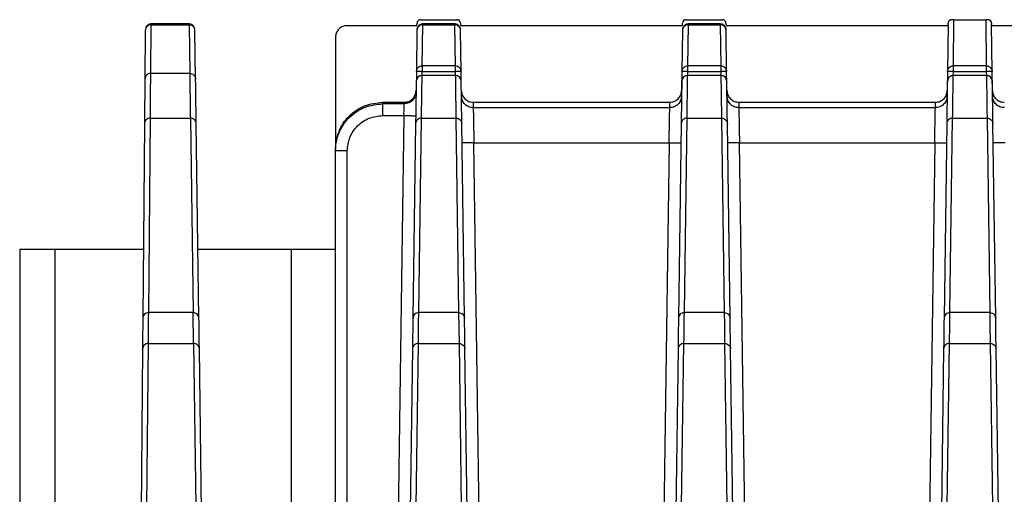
# Model space of a CAD drawing. Header units: millimetres. Extents: x -400 to 1650, y 544 to 1669.
# Tile 10 of 33: x 54 to 138, y 1629 to 1669. Entities that reach past the tile are written whole.
import ezdxf

# ---------------------------------------------------------------- set-up
doc = ezdxf.new("R2010")
doc.units = ezdxf.units.MM

# ---------------------------------------------------------------- blocks, each defined once
blk = doc.blocks.new('Drawing View10')
at = {"color": 7, "linetype": 'Continuous', "lineweight": 25}
for p, q in [((-362.859, 42.588), (-366.121, 42.588)), ((-366.064, 42.588), (-366.064, 42.519)), ((-362.859, 42.519), (-362.859, 42.588)), ((-343.546, 42.447), (-343.544, 42.65)), ((-343.244, 42.947), (-340.167, 42.947)), ((-340.339, 42.588), (-343.072, 42.588)), ((-343.052, 42.588), (-343.052, 42.519)), ((-340.359, 42.519), (-340.359, 42.588)), ((-339.867, 42.65), (-339.864, 42.447)), ((-321.046, 42.447), (-321.044, 42.65)), ((-320.744, 42.947), (-317.667, 42.947)), ((-317.859, 42.588), (-320.571, 42.588)), ((-320.552, 42.588), (-320.552, 42.519)), ((-317.859, 42.519), (-317.859, 42.588)), ((-317.367, 42.65), (-317.364, 42.447)), ((-298.545, 42.549), (-298.601, 38.545)), ((-298.545, 42.557), (-298.544, 42.65)), ((-298.545, 42.548), (-298.545, 42.557)), ((-298.381, 42.915), (-298.34, 42.947)), ((-298.101, 39.036), (-298.05, 42.947)), ((-298.05, 42.947), (-295.361, 42.947)), ((-295.361, 42.947), (-295.31, 39.036)), ((-295.071, 42.947), (-295.03, 42.915)), ((-294.867, 42.65), (-294.866, 42.557)), ((-294.866, 42.557), (-294.866, 42.548)), ((-294.81, 38.545), (-294.866, 42.549)), ((-366.564, 42.026), (-366.6, 37.901)), ((-366.1, 38.395), (-366.064, 42.519)), ((-366.064, 42.519), (-362.859, 42.519)), ((-362.859, 42.519), (-362.801, 38.395)), ((-362.359, 42.027), (-362.359, 42.063)), ((-362.301, 37.904), (-362.359, 42.028)), ((-349.455, 42.447), (-343.546, 42.447)), ((-343.552, 42.028), (-343.601, 38.545)), ((-343.552, 42.031), (-343.552, 42.028)), ((-343.101, 39.036), (-343.052, 42.519)), ((-343.052, 42.519), (-340.359, 42.519)), ((-340.359, 42.519), (-340.31, 39.036)), ((-339.865, 42.447), (-321.046, 42.447)), ((-339.859, 42.028), (-339.859, 42.031)), ((-339.81, 38.545), (-339.859, 42.028)), ((-321.052, 42.028), (-321.101, 38.545)), ((-321.052, 42.031), (-321.052, 42.028)), ((-320.601, 39.036), (-320.552, 42.519)), ((-320.552, 42.519), (-317.859, 42.519)), ((-317.859, 42.519), (-317.81, 39.036)), ((-317.365, 42.447), (-298.546, 42.447)), ((-317.359, 42.028), (-317.359, 42.031)), ((-317.31, 38.545), (-317.359, 42.028)), ((-294.865, 42.447), (-276.046, 42.447)), ((-350.455, 41.447), (-350.455, 31.956)), ((-362.801, 38.395), (-366.1, 38.395)), ((-343.601, 38.545), (-343.622, 37.026)), ((-343.601, 38.545), (-343.569, 38.695)), ((-343.106, 38.213), (-343.101, 38.541)), ((-340.31, 39.036), (-343.101, 39.036)), ((-343.101, 38.541), (-340.31, 38.541)), ((-340.31, 38.541), (-340.305, 38.213)), ((-339.8, 37.857), (-339.81, 38.545)), ((-321.101, 38.545), (-321.123, 36.995)), ((-321.101, 38.545), (-321.069, 38.695)), ((-320.606, 38.213), (-320.601, 38.541)), ((-317.81, 39.036), (-320.601, 39.036)), ((-320.601, 38.541), (-317.81, 38.541)), ((-317.81, 38.541), (-317.805, 38.213)), ((-317.281, 36.451), (-317.31, 38.545)), ((-298.601, 38.545), (-298.622, 37.026)), ((-298.601, 38.545), (-298.569, 38.695)), ((-298.106, 38.213), (-298.101, 38.541)), ((-295.31, 39.036), (-298.101, 39.036)), ((-298.101, 38.541), (-295.31, 38.541)), ((-295.31, 38.541), (-295.305, 38.213)), ((-294.781, 36.451), (-294.81, 38.545)), ((-343.582, 37.864), (-343.612, 37.72)), ((-340.298, 38.213), (-343.112, 38.213)), ((-343.112, 38.21), (-343.112, 38.211)), ((-340.298, 38.21), (-343.112, 38.21)), ((-340.298, 38.211), (-340.298, 38.21)), ((-321.082, 37.864), (-321.112, 37.72)), ((-317.798, 38.213), (-320.612, 38.213)), ((-320.612, 38.21), (-320.612, 38.211)), ((-317.798, 38.21), (-320.612, 38.21)), ((-317.798, 38.211), (-317.798, 38.21)), ((-298.582, 37.864), (-298.612, 37.72)), ((-295.298, 38.213), (-298.112, 38.213)), ((-298.112, 38.21), (-298.112, 38.211)), ((-295.298, 38.21), (-298.112, 38.21)), ((-295.298, 38.211), (-295.298, 38.21)), ((-346.455, 35.816), (-346.455, 35.947)), ((-346.455, 35.947), (-344.624, 35.947)), ((-344.625, 35.816), (-344.624, 35.947)), ((-338.787, 35.947), (-338.782, 35.486)), ((-338.787, 35.947), (-322.124, 35.947)), ((-322.129, 35.486), (-322.124, 35.947)), ((-316.287, 35.947), (-316.282, 35.486)), ((-316.287, 35.947), (-299.623, 35.947)), ((-299.629, 35.486), (-299.624, 35.947)), ((-344.625, 35.816), (-346.455, 35.816)), ((-338.782, 35.486), (-322.129, 35.486)), ((-316.282, 35.486), (-299.629, 35.486)), ((-366.277, 18.105), (-366.133, 34.601)), ((-366.133, 34.601), (-362.748, 34.601)), ((-362.748, 34.601), (-362.516, 18.105)), ((-346.455, 34.816), (-344.653, 34.816)), ((-344.653, 34.816), (-345.692, -39.553)), ((-343.393, 18.105), (-343.163, 34.601)), ((-343.163, 34.601), (-340.248, 34.601)), ((-340.248, 34.601), (-340.016, 18.105)), ((-320.893, 18.105), (-320.663, 34.601)), ((-320.663, 34.601), (-317.748, 34.601)), ((-317.748, 34.601), (-317.518, 18.105)), ((-298.393, 18.105), (-298.163, 34.601)), ((-298.163, 34.601), (-295.248, 34.601)), ((-295.248, 34.601), (-295.018, 18.105)), ((-366.633, 34.126), (-366.777, 17.63)), ((-362.018, 17.633), (-362.248, 34.129)), ((-343.663, 34.129), (-343.893, 17.633)), ((-339.518, 17.633), (-339.748, 34.129)), ((-321.163, 34.129), (-321.393, 17.633)), ((-317.018, 17.633), (-317.248, 34.129)), ((-298.663, 34.129), (-298.893, 17.633)), ((-294.518, 17.633), (-294.748, 34.129)), ((-350.455, 31.815), (-350.455, 31.947)), ((-350.455, -39.553), (-350.455, 31.815)), ((-349.455, -39.553), (-349.455, 31.815)), ((-337.719, -39.557), (-338.725, 32.499)), ((-338.725, 32.499), (-322.185, 32.499)), ((-322.185, 32.499), (-323.192, -39.557)), ((-315.219, -39.557), (-316.225, 32.499)), ((-316.225, 32.499), (-299.685, 32.499)), ((-299.685, 32.499), (-300.692, -39.557)), ((-374.205, 23.447), (-377.205, 23.447)), ((-377.205, 23.447), (-377.205, -1.553)), ((-374.205, -1.417), (-374.205, 23.447)), ((-366.753, 23.447), (-374.205, 23.447)), ((-354.205, 23.447), (-362.136, 23.447)), ((-354.205, 23.447), (-354.205, -34.553)), ((-350.455, 23.447), (-354.205, 23.447)), ((-362.516, 18.105), (-366.277, 18.105)), ((-362.481, 15.487), (-362.516, 18.105)), ((-340.018, 18.105), (-343.393, 18.105)), ((-340.016, 18.105), (-339.981, 15.487)), ((-317.518, 18.105), (-320.893, 18.105)), ((-295.018, 18.105), (-298.393, 18.105)), ((-366.8, 15.025), (-366.92, 1.24)), ((-366.42, 1.7), (-366.299, 15.487)), ((-366.299, 15.487), (-362.482, 15.487)), ((-362.481, 15.487), (-362.289, 1.7)), ((-361.789, 1.243), (-361.982, 15.028)), ((-343.929, 15.028), (-344.122, 1.242)), ((-343.622, 1.7), (-343.429, 15.487)), ((-343.429, 15.487), (-339.982, 15.487)), ((-339.981, 15.487), (-339.789, 1.7)), ((-339.289, 1.242), (-339.482, 15.028)), ((-321.429, 15.028), (-321.622, 1.242)), ((-321.122, 1.7), (-320.928, 15.487)), ((-320.928, 15.487), (-317.481, 15.487)), ((-317.481, 15.487), (-317.289, 1.7)), ((-316.789, 1.242), (-316.982, 15.028)), ((-298.929, 15.028), (-299.122, 1.242)), ((-298.622, 1.7), (-298.429, 15.487)), ((-298.429, 15.487), (-294.981, 15.487)), ((-294.981, 15.487), (-294.789, 1.7)), ((-294.289, 1.242), (-294.482, 15.028))]:
    blk.add_line(p, q, dxfattribs=at)
for centre, radius, start, end in [((-343.244, 42.647), 0.3, 89.9913, 179.52327), ((-340.167, 42.647), 0.3, 0.47702, 90.0058), ((-320.744, 42.647), 0.3, 89.9913, 179.52327), ((-317.667, 42.647), 0.3, 0.47702, 90.0058), ((-298.244, 42.647), 0.3, 117.15391, 179.52327), ((-295.167, 42.647), 0.3, 0.47702, 62.84609), ((-343.112, 37.713), 0.5, 89.98637, 162.0377), ((-340.298, 37.713), 0.5, 1.25391, 89.98638), ((-320.612, 37.713), 0.5, 89.9873, 162.03783), ((-317.798, 37.713), 0.5, 1.25507, 89.98759), ((-298.112, 37.713), 0.5, 89.98637, 162.0377), ((-295.298, 37.713), 0.5, 1.26494, 89.98759)]:
    blk.add_arc(centre, radius, start, end, dxfattribs=at)
for points, knots in [([(-366.066, 42.58), (-366.088, 42.582), (-366.167, 42.589), (-366.288, 42.542), (-366.404, 42.462), (-366.479, 42.372), (-366.517, 42.307), (-366.528, 42.272), (-366.53, 42.268)], [0, 0, 0, 0, 0.110728, 0.3951216, 0.6238579, 0.8167697, 0.9782846, 1, 1, 1, 1]), ([(-362.425, 42.326), (-362.434, 42.346), (-362.468, 42.413), (-362.569, 42.503), (-362.71, 42.578), (-362.814, 42.581), (-362.86, 42.582)], [0, 0, 0, 0, 0.122274, 0.422374, 0.743081, 1, 1, 1, 1]), ([(-343.053, 42.582), (-343.069, 42.584), (-343.142, 42.592), (-343.261, 42.549), (-343.381, 42.472), (-343.461, 42.382), (-343.509, 42.296), (-343.535, 42.222), (-343.546, 42.164), (-343.55, 42.128), (-343.551, 42.11), (-343.551, 42.105), (-343.551, 42.102), (-343.551, 42.1), (-343.551, 42.097), (-343.551, 42.095), (-343.551, 42.093), (-343.552, 42.06), (-343.552, 42.034)], [0, 0, 0, 0, 0.025978, 0.122094, 0.198924, 0.2636, 0.317868, 0.361648, 0.39423, 0.414992, 0.421378, 0.424621, 0.427234, 0.430945, 0.438189, 0.458997, 0.573273, 1, 1, 1, 1]), ([(-339.859, 42.034), (-339.859, 42.038), (-339.859, 42.089), (-339.86, 42.096), (-339.859, 42.093), (-339.86, 42.102), (-339.86, 42.106), (-339.86, 42.115), (-339.862, 42.139), (-339.87, 42.207), (-339.907, 42.318), (-339.999, 42.449), (-340.141, 42.547), (-340.272, 42.593), (-340.346, 42.584), (-340.361, 42.582)], [0, 0, 0, 0, 0.035021, 0.499836, 0.604254, 0.614063, 0.621537, 0.62567, 0.632142, 0.659401, 0.724844, 0.805168, 0.890171, 0.977939, 1, 1, 1, 1]), ([(-320.555, 42.58), (-320.585, 42.581), (-320.67, 42.585), (-320.793, 42.533), (-320.903, 42.451), (-320.974, 42.362), (-321.017, 42.278), (-321.039, 42.206), (-321.048, 42.154), (-321.05, 42.122), (-321.051, 42.109), (-321.051, 42.105), (-321.051, 42.102), (-321.051, 42.099), (-321.051, 42.096), (-321.051, 42.091), (-321.051, 42.092), (-321.052, 42.042), (-321.052, 42.034)], [0, 0, 0, 0, 0.045774, 0.128756, 0.196134, 0.253073, 0.300546, 0.338296, 0.36561, 0.381775, 0.385933, 0.388932, 0.392603, 0.399037, 0.414951, 0.481628, 0.921094, 1, 1, 1, 1]), ([(-317.359, 42.034), (-317.359, 42.038), (-317.359, 42.089), (-317.359, 42.091), (-317.359, 42.094), (-317.359, 42.097), (-317.36, 42.099), (-317.36, 42.102), (-317.36, 42.108), (-317.362, 42.162), (-317.381, 42.254), (-317.446, 42.381), (-317.548, 42.49), (-317.693, 42.573), (-317.805, 42.581), (-317.86, 42.586)], [0, 0, 0, 0, 0.034779, 0.49701, 0.600812, 0.612178, 0.619729, 0.622832, 0.625262, 0.630558, 0.701974, 0.761844, 0.837377, 0.91953, 1, 1, 1, 1]), ([(-298.545, 42.557), (-298.542, 42.592), (-298.537, 42.66), (-298.504, 42.756), (-298.453, 42.843), (-298.406, 42.89), (-298.381, 42.914)], [0, 0, 0, 0, 0.259258, 0.504984, 0.748134, 1, 1, 1, 1]), ([(-298.05, 42.947), (-298.065, 42.947), (-298.093, 42.948), (-298.179, 42.946), (-298.253, 42.949), (-298.304, 42.948), (-298.34, 42.947)], [0, 0, 0, 0, 0.049531, 0.095807, 0.372529, 1, 1, 1, 1]), ([(-295.071, 42.947), (-295.102, 42.947), (-295.14, 42.947), (-295.228, 42.947), (-295.268, 42.947), (-295.317, 42.948), (-295.346, 42.948), (-295.361, 42.947)], [0, 0, 0, 0, 0.632231, 0.789686, 0.902627, 0.949244, 1, 1, 1, 1]), ([(-295.029, 42.914), (-295.005, 42.89), (-294.958, 42.843), (-294.907, 42.756), (-294.874, 42.66), (-294.869, 42.592), (-294.866, 42.557)], [0, 0, 0, 0, 0.2518663, 0.4950158, 0.7407415, 1, 1, 1, 1]), ([(-366.133, 34.601), (-366.126, 35.47), (-366.111, 37.208), (-366.104, 37.999), (-366.1, 38.395)], [0, 0, 0, 0, 0.5, 1, 1, 1, 1]), ([(-362.801, 38.395), (-362.799, 38.292), (-362.796, 38.138), (-362.797, 37.927), (-362.794, 37.823), (-362.792, 37.751), (-362.791, 37.689), (-362.791, 37.651)], [0, 0, 0, 0, 0.499992, 0.7499943, 0.7930581, 0.874997, 1, 1, 1, 1]), ([(-343.569, 38.695), (-343.567, 38.708), (-343.553, 38.784), (-343.457, 38.9), (-343.297, 39.014), (-343.166, 39.029), (-343.101, 39.036)], [0, 0, 0, 0, 0.064777, 0.376518, 0.688259, 1, 1, 1, 1]), ([(-321.069, 38.695), (-321.067, 38.708), (-321.053, 38.784), (-320.957, 38.9), (-320.797, 39.014), (-320.666, 39.029), (-320.601, 39.036)], [0, 0, 0, 0, 0.064777, 0.376518, 0.688259, 1, 1, 1, 1]), ([(-298.569, 38.695), (-298.567, 38.708), (-298.553, 38.784), (-298.457, 38.9), (-298.297, 39.014), (-298.167, 39.029), (-298.101, 39.036)], [0, 0, 0, 0, 0.064706, 0.37647, 0.688235, 1, 1, 1, 1]), ([(-362.791, 37.651), (-362.785, 37.258), (-362.774, 36.471), (-362.757, 35.224), (-362.748, 34.601)], [0, 0, 0, 0, 0.5, 1, 1, 1, 1]), ([(-343.112, 38.21), (-343.178, 38.203), (-343.308, 38.189), (-343.469, 38.074), (-343.565, 37.957), (-343.579, 37.879), (-343.582, 37.864)], [0, 0, 0, 0, 0.309111, 0.618223, 0.927334, 1, 1, 1, 1]), ([(-343.163, 34.601), (-343.152, 35.398), (-343.129, 36.994), (-343.118, 37.805), (-343.112, 38.21)], [0, 0, 0, 0, 0.5, 1, 1, 1, 1]), ([(-340.298, 38.21), (-340.297, 38.124), (-340.294, 37.986), (-340.295, 37.785), (-340.291, 37.666), (-340.29, 37.605), (-340.29, 37.584), (-340.29, 37.577)], [0, 0, 0, 0, 0.465616, 0.748835, 0.914687, 0.971235, 1, 1, 1, 1]), ([(-340.29, 37.577), (-340.284, 37.188), (-340.273, 36.41), (-340.257, 35.204), (-340.248, 34.601)], [0, 0, 0, 0, 0.5, 1, 1, 1, 1]), ([(-320.612, 38.21), (-320.678, 38.203), (-320.808, 38.189), (-320.969, 38.074), (-321.065, 37.957), (-321.079, 37.879), (-321.082, 37.864)], [0, 0, 0, 0, 0.309109, 0.618218, 0.927327, 1, 1, 1, 1]), ([(-320.663, 34.601), (-320.652, 35.398), (-320.629, 36.994), (-320.618, 37.805), (-320.612, 38.21)], [0, 0, 0, 0, 0.5, 1, 1, 1, 1]), ([(-317.798, 38.21), (-317.797, 38.124), (-317.794, 37.986), (-317.795, 37.785), (-317.791, 37.666), (-317.79, 37.605), (-317.79, 37.585), (-317.79, 37.577)], [0, 0, 0, 0, 0.465616, 0.748835, 0.914687, 0.971235, 1, 1, 1, 1]), ([(-317.79, 37.577), (-317.784, 37.188), (-317.773, 36.411), (-317.757, 35.204), (-317.748, 34.601)], [0, 0, 0, 0, 0.5, 1, 1, 1, 1]), ([(-298.112, 38.21), (-298.178, 38.203), (-298.308, 38.189), (-298.469, 38.074), (-298.565, 37.957), (-298.579, 37.879), (-298.582, 37.864)], [0, 0, 0, 0, 0.309111, 0.618223, 0.927334, 1, 1, 1, 1]), ([(-298.163, 34.601), (-298.152, 35.398), (-298.129, 36.994), (-298.118, 37.805), (-298.112, 38.21)], [0, 0, 0, 0, 0.5, 1, 1, 1, 1]), ([(-295.298, 38.21), (-295.297, 38.124), (-295.294, 37.986), (-295.295, 37.785), (-295.291, 37.666), (-295.29, 37.605), (-295.29, 37.585), (-295.29, 37.577)], [0, 0, 0, 0, 0.4656158, 0.7488348, 0.9146871, 0.9712347, 1, 1, 1, 1]), ([(-295.29, 37.577), (-295.284, 37.188), (-295.273, 36.411), (-295.257, 35.204), (-295.248, 34.601)], [0, 0, 0, 0, 0.5, 1, 1, 1, 1]), ([(-344.624, 35.947), (-344.495, 35.962), (-344.235, 35.991), (-343.904, 36.219), (-343.673, 36.546), (-343.639, 36.805), (-343.622, 36.934)], [0, 0, 0, 0, 0.24819, 0.500397, 0.752429, 1, 1, 1, 1]), ([(-339.789, 36.934), (-339.772, 36.804), (-339.737, 36.544), (-339.504, 36.217), (-339.174, 35.991), (-338.915, 35.962), (-338.787, 35.947)], [0, 0, 0, 0, 0.249241, 0.501834, 0.753369, 1, 1, 1, 1]), ([(-322.124, 35.947), (-321.995, 35.962), (-321.735, 35.991), (-321.404, 36.219), (-321.173, 36.546), (-321.139, 36.805), (-321.122, 36.934)], [0, 0, 0, 0, 0.248296, 0.500504, 0.752559, 1, 1, 1, 1]), ([(-317.289, 36.934), (-317.272, 36.804), (-317.237, 36.544), (-317.004, 36.217), (-316.674, 35.991), (-316.415, 35.962), (-316.287, 35.947)], [0, 0, 0, 0, 0.249241, 0.501834, 0.753369, 1, 1, 1, 1]), ([(-299.623, 35.947), (-299.55, 35.951), (-299.409, 35.958), (-299.159, 36.038), (-298.909, 36.223), (-298.721, 36.47), (-298.637, 36.719), (-298.628, 36.86), (-298.623, 36.934)], [0, 0, 0, 0, 0.140568, 0.271414, 0.499991, 0.728572, 0.859239, 1, 1, 1, 1]), ([(-294.787, 36.934), (-294.783, 36.86), (-294.774, 36.719), (-294.69, 36.47), (-294.501, 36.223), (-294.252, 36.038), (-294.001, 35.958), (-293.86, 35.951), (-293.787, 35.947)], [0, 0, 0, 0, 0.14056, 0.2714, 0.499966, 0.728538, 0.85916, 1, 1, 1, 1]), ([(-350.455, 31.947), (-350.395, 32.471), (-350.275, 33.52), (-349.35, 34.842), (-348.028, 35.767), (-346.98, 35.887), (-346.455, 35.947)], [0, 0, 0, 0, 0.25001, 0.500014, 0.75001, 1, 1, 1, 1]), ([(-350.455, 31.815), (-350.433, 32.14), (-350.39, 32.748), (-350.018, 33.735), (-349.434, 34.56), (-348.671, 35.175), (-347.742, 35.677), (-346.965, 35.761), (-346.455, 35.816)], [0, 0, 0, 0, 0.155078, 0.29027, 0.500157, 0.630538, 0.757491, 1, 1, 1, 1]), ([(-344.653, 34.816), (-344.651, 34.892), (-344.647, 35.043), (-344.641, 35.251), (-344.636, 35.431), (-344.631, 35.618), (-344.627, 35.778), (-344.625, 35.804), (-344.625, 35.816)], [0, 0, 0, 0, 0.147988, 0.289474, 0.424455, 0.552929, 0.789339, 1, 1, 1, 1]), ([(-338.782, 35.486), (-338.78, 35.439), (-338.778, 35.342), (-338.766, 34.676), (-338.751, 33.889), (-338.738, 33.151), (-338.73, 32.723), (-338.725, 32.499)], [0, 0, 0, 0, 0.24453, 0.499018, 0.723525, 0.855379, 1, 1, 1, 1]), ([(-322.185, 32.499), (-322.181, 32.724), (-322.173, 33.153), (-322.16, 33.891), (-322.145, 34.676), (-322.132, 35.342), (-322.13, 35.439), (-322.129, 35.486)], [0, 0, 0, 0, 0.145139, 0.277137, 0.500811, 0.754604, 1, 1, 1, 1]), ([(-316.282, 35.486), (-316.28, 35.439), (-316.278, 35.342), (-316.266, 34.676), (-316.251, 33.889), (-316.238, 33.151), (-316.23, 32.723), (-316.225, 32.499)], [0, 0, 0, 0, 0.2445304, 0.4990179, 0.7235249, 0.8553793, 1, 1, 1, 1]), ([(-299.685, 32.499), (-299.681, 32.724), (-299.673, 33.153), (-299.66, 33.891), (-299.645, 34.676), (-299.632, 35.342), (-299.63, 35.439), (-299.629, 35.486)], [0, 0, 0, 0, 0.145139, 0.277137, 0.500811, 0.754604, 1, 1, 1, 1]), ([(-366.299, 15.487), (-366.295, 15.961), (-366.286, 16.909), (-366.28, 17.706), (-366.277, 18.105)], [0, 0, 0, 0, 0.5, 1, 1, 1, 1]), ([(-343.429, 15.487), (-343.42, 15.96), (-343.407, 16.669), (-343.411, 17.338), (-343.404, 17.645), (-343.398, 17.846), (-343.395, 18.007), (-343.393, 18.105)], [0, 0, 0, 0, 0.499985, 0.749987, 0.793096, 0.874992, 1, 1, 1, 1]), ([(-320.928, 15.487), (-320.926, 15.575), (-320.92, 16.059), (-320.906, 16.977), (-320.898, 17.704), (-320.893, 18.105)], [0, 0, 0, 0, 0.091663, 0.500008, 1, 1, 1, 1]), ([(-317.518, 18.105), (-317.51, 17.705), (-317.498, 17.106), (-317.502, 16.39), (-317.493, 16.042), (-317.488, 15.807), (-317.484, 15.607), (-317.481, 15.487)], [0, 0, 0, 0, 0.499985, 0.749986, 0.793068, 0.874992, 1, 1, 1, 1]), ([(-298.429, 15.487), (-298.42, 15.96), (-298.407, 16.669), (-298.411, 17.338), (-298.404, 17.645), (-298.398, 17.846), (-298.395, 18.007), (-298.393, 18.105)], [0, 0, 0, 0, 0.499985, 0.749987, 0.793096, 0.874992, 1, 1, 1, 1]), ([(-295.018, 18.105), (-295.01, 17.705), (-294.998, 17.106), (-295.002, 16.39), (-294.993, 16.042), (-294.988, 15.807), (-294.984, 15.607), (-294.981, 15.487)], [0, 0, 0, 0, 0.499985, 0.749986, 0.793068, 0.874992, 1, 1, 1, 1])]:
    blk.add_open_spline(points, degree=3, knots=knots, dxfattribs=at)
for points in [[(-366.064, 42.519), (-366.129, 42.512), (-366.26, 42.497), (-366.424, 42.383), (-366.54, 42.22), (-366.556, 42.09), (-366.564, 42.026)], [(-362.359, 42.028), (-362.367, 42.092), (-362.383, 42.222), (-362.499, 42.384), (-362.664, 42.497), (-362.794, 42.512), (-362.859, 42.519)], [(-349.455, 42.447), (-349.586, 42.432), (-349.848, 42.402), (-350.179, 42.171), (-350.41, 41.841), (-350.44, 41.578), (-350.455, 41.447)], [(-343.052, 42.519), (-343.117, 42.512), (-343.247, 42.497), (-343.411, 42.384), (-343.527, 42.222), (-343.544, 42.093), (-343.552, 42.028)], [(-339.859, 42.028), (-339.867, 42.093), (-339.883, 42.222), (-339.999, 42.384), (-340.164, 42.497), (-340.294, 42.512), (-340.359, 42.519)], [(-320.552, 42.519), (-320.617, 42.512), (-320.747, 42.497), (-320.911, 42.384), (-321.027, 42.222), (-321.044, 42.093), (-321.052, 42.028)], [(-317.359, 42.028), (-317.367, 42.093), (-317.383, 42.222), (-317.499, 42.384), (-317.664, 42.497), (-317.794, 42.512), (-317.859, 42.519)], [(-366.1, 38.395), (-366.166, 38.387), (-366.296, 38.372), (-366.461, 38.259), (-366.576, 38.096), (-366.592, 37.966), (-366.6, 37.901)], [(-362.801, 38.395), (-362.736, 38.387), (-362.606, 38.373), (-362.442, 38.259), (-362.326, 38.097), (-362.309, 37.968), (-362.301, 37.904)], [(-343.101, 38.541), (-343.166, 38.541), (-343.297, 38.543), (-343.463, 38.545), (-343.578, 38.546), (-343.593, 38.546), (-343.601, 38.545)], [(-343.101, 39.036), (-343.101, 39.024), (-343.101, 38.999), (-343.101, 38.882), (-343.101, 38.724), (-343.101, 38.602), (-343.101, 38.541)], [(-340.31, 39.036), (-340.31, 39.024), (-340.31, 38.999), (-340.31, 38.882), (-340.31, 38.724), (-340.31, 38.602), (-340.31, 38.541)], [(-340.31, 39.036), (-340.245, 39.029), (-340.115, 39.014), (-339.951, 38.901), (-339.835, 38.739), (-339.818, 38.61), (-339.81, 38.545)], [(-339.81, 38.545), (-339.817, 38.546), (-339.832, 38.546), (-339.948, 38.545), (-340.113, 38.543), (-340.244, 38.541), (-340.31, 38.541)], [(-320.601, 38.541), (-320.666, 38.541), (-320.797, 38.543), (-320.963, 38.545), (-321.078, 38.546), (-321.093, 38.546), (-321.101, 38.545)], [(-320.601, 38.541), (-320.601, 38.602), (-320.601, 38.724), (-320.601, 38.882), (-320.601, 38.999), (-320.601, 39.024), (-320.601, 39.036)], [(-317.81, 39.036), (-317.81, 39.024), (-317.81, 38.999), (-317.81, 38.882), (-317.81, 38.724), (-317.81, 38.602), (-317.81, 38.541)], [(-317.81, 39.036), (-317.745, 39.029), (-317.615, 39.014), (-317.451, 38.901), (-317.335, 38.739), (-317.318, 38.61), (-317.31, 38.545)], [(-317.31, 38.545), (-317.317, 38.546), (-317.332, 38.546), (-317.448, 38.545), (-317.613, 38.543), (-317.744, 38.541), (-317.81, 38.541)], [(-298.101, 38.541), (-298.166, 38.541), (-298.297, 38.543), (-298.463, 38.545), (-298.578, 38.546), (-298.593, 38.546), (-298.601, 38.545)], [(-298.101, 38.541), (-298.101, 38.602), (-298.101, 38.724), (-298.101, 38.882), (-298.101, 38.999), (-298.101, 39.024), (-298.101, 39.036)], [(-295.31, 39.036), (-295.31, 39.024), (-295.31, 38.999), (-295.31, 38.882), (-295.31, 38.724), (-295.31, 38.602), (-295.31, 38.541)], [(-295.31, 39.036), (-295.245, 39.029), (-295.115, 39.014), (-294.951, 38.901), (-294.835, 38.739), (-294.818, 38.61), (-294.81, 38.545)], [(-294.81, 38.545), (-294.817, 38.546), (-294.832, 38.546), (-294.948, 38.545), (-295.113, 38.543), (-295.244, 38.541), (-295.31, 38.541)], [(-366.6, 37.901), (-366.604, 37.508), (-366.611, 36.721), (-366.626, 34.991), (-366.633, 34.126)], [(-362.248, 34.129), (-362.26, 34.993), (-362.284, 36.723), (-362.295, 37.51), (-362.301, 37.904)], [(-343.612, 37.72), (-343.618, 37.317), (-343.629, 36.51), (-343.652, 34.923), (-343.663, 34.129)], [(-339.798, 37.72), (-339.807, 37.785), (-339.823, 37.914), (-339.939, 38.075), (-340.103, 38.188), (-340.233, 38.203), (-340.298, 38.21)], [(-339.748, 34.129), (-339.759, 34.922), (-339.781, 36.51), (-339.793, 37.317), (-339.798, 37.72)], [(-321.112, 37.72), (-321.118, 37.317), (-321.129, 36.51), (-321.152, 34.923), (-321.163, 34.129)], [(-317.298, 37.72), (-317.307, 37.785), (-317.323, 37.914), (-317.439, 38.075), (-317.603, 38.188), (-317.733, 38.203), (-317.798, 38.21)], [(-317.248, 34.129), (-317.259, 34.922), (-317.281, 36.51), (-317.293, 37.317), (-317.298, 37.72)], [(-298.612, 37.72), (-298.618, 37.317), (-298.629, 36.51), (-298.652, 34.923), (-298.663, 34.129)], [(-294.798, 37.72), (-294.807, 37.785), (-294.823, 37.914), (-294.939, 38.075), (-295.104, 38.188), (-295.233, 38.203), (-295.298, 38.21)], [(-294.748, 34.129), (-294.759, 34.922), (-294.781, 36.51), (-294.793, 37.317), (-294.798, 37.72)], [(-343.625, 36.802), (-343.642, 36.672), (-343.675, 36.413), (-343.907, 36.087), (-344.235, 35.86), (-344.495, 35.83), (-344.625, 35.816)], [(-338.782, 35.486), (-338.911, 35.501), (-339.171, 35.531), (-339.499, 35.758), (-339.731, 36.083), (-339.764, 36.343), (-339.781, 36.472)], [(-321.13, 36.472), (-321.146, 36.343), (-321.18, 36.083), (-321.411, 35.758), (-321.74, 35.531), (-321.999, 35.501), (-322.129, 35.486)], [(-316.282, 35.486), (-316.411, 35.501), (-316.671, 35.531), (-316.999, 35.758), (-317.231, 36.083), (-317.264, 36.343), (-317.281, 36.472)], [(-298.63, 36.472), (-298.646, 36.343), (-298.68, 36.083), (-298.911, 35.758), (-299.24, 35.531), (-299.499, 35.501), (-299.629, 35.486)], [(-293.782, 35.486), (-293.911, 35.501), (-294.171, 35.531), (-294.499, 35.758), (-294.731, 36.083), (-294.764, 36.343), (-294.781, 36.472)], [(-346.455, 35.816), (-346.455, 35.799), (-346.455, 35.766), (-346.455, 35.534), (-346.455, 35.206), (-346.455, 34.946), (-346.455, 34.816)], [(-366.133, 34.601), (-366.199, 34.594), (-366.329, 34.58), (-366.494, 34.47), (-366.609, 34.313), (-366.625, 34.189), (-366.633, 34.126)], [(-362.248, 34.129), (-362.256, 34.191), (-362.273, 34.315), (-362.389, 34.471), (-362.553, 34.58), (-362.683, 34.594), (-362.748, 34.601)], [(-349.455, 31.815), (-349.41, 32.209), (-349.32, 32.995), (-348.626, 33.987), (-347.635, 34.68), (-346.849, 34.771), (-346.455, 34.816)], [(-344.653, 34.816), (-344.522, 34.814), (-344.26, 34.81), (-343.93, 34.806), (-343.698, 34.802), (-343.668, 34.802), (-343.653, 34.802)], [(-343.163, 34.601), (-343.228, 34.594), (-343.358, 34.58), (-343.522, 34.471), (-343.638, 34.315), (-343.654, 34.191), (-343.663, 34.129)], [(-340.248, 34.601), (-340.183, 34.594), (-340.053, 34.58), (-339.889, 34.471), (-339.773, 34.315), (-339.756, 34.191), (-339.748, 34.129)], [(-320.663, 34.601), (-320.728, 34.594), (-320.858, 34.58), (-321.022, 34.471), (-321.138, 34.315), (-321.154, 34.191), (-321.163, 34.129)], [(-317.748, 34.601), (-317.683, 34.594), (-317.553, 34.58), (-317.389, 34.471), (-317.273, 34.315), (-317.256, 34.191), (-317.248, 34.129)], [(-298.163, 34.601), (-298.228, 34.594), (-298.358, 34.58), (-298.522, 34.471), (-298.638, 34.315), (-298.654, 34.191), (-298.663, 34.129)], [(-295.248, 34.601), (-295.183, 34.594), (-295.053, 34.58), (-294.889, 34.471), (-294.773, 34.315), (-294.756, 34.191), (-294.748, 34.129)], [(-349.455, 31.815), (-349.586, 31.815), (-349.849, 31.815), (-350.179, 31.815), (-350.41, 31.815), (-350.44, 31.815), (-350.455, 31.815)], [(-338.725, 32.499), (-338.856, 32.498), (-339.118, 32.494), (-339.449, 32.49), (-339.68, 32.489), (-339.71, 32.489), (-339.725, 32.49)], [(-322.185, 32.499), (-322.054, 32.498), (-321.792, 32.494), (-321.462, 32.49), (-321.231, 32.489), (-321.201, 32.489), (-321.185, 32.49)], [(-316.225, 32.499), (-316.356, 32.498), (-316.618, 32.494), (-316.949, 32.49), (-317.18, 32.489), (-317.21, 32.489), (-317.225, 32.49)], [(-299.685, 32.499), (-299.554, 32.498), (-299.292, 32.494), (-298.962, 32.49), (-298.731, 32.489), (-298.701, 32.489), (-298.685, 32.49)], [(-293.725, 32.499), (-293.856, 32.498), (-294.118, 32.494), (-294.449, 32.49), (-294.68, 32.489), (-294.71, 32.489), (-294.725, 32.49)], [(-366.777, 17.63), (-366.781, 17.234), (-366.788, 16.441), (-366.796, 15.497), (-366.8, 15.025)], [(-366.277, 18.105), (-366.342, 18.098), (-366.473, 18.083), (-366.638, 17.974), (-366.753, 17.817), (-366.769, 17.693), (-366.777, 17.63)], [(-362.018, 17.633), (-362.026, 17.695), (-362.043, 17.819), (-362.158, 17.974), (-362.322, 18.083), (-362.451, 18.097), (-362.516, 18.105)], [(-361.982, 15.028), (-361.988, 15.5), (-362.001, 16.444), (-362.012, 17.236), (-362.018, 17.633)], [(-343.893, 17.633), (-343.898, 17.236), (-343.91, 16.444), (-343.923, 15.5), (-343.929, 15.028)], [(-343.393, 18.105), (-343.458, 18.098), (-343.588, 18.084), (-343.752, 17.975), (-343.868, 17.819), (-343.885, 17.695), (-343.893, 17.633)], [(-340.018, 18.105), (-339.953, 18.098), (-339.823, 18.084), (-339.659, 17.975), (-339.543, 17.819), (-339.526, 17.695), (-339.518, 17.633)], [(-339.482, 15.028), (-339.488, 15.5), (-339.501, 16.444), (-339.512, 17.236), (-339.518, 17.633)], [(-321.393, 17.633), (-321.398, 17.236), (-321.41, 16.444), (-321.423, 15.5), (-321.429, 15.028)], [(-320.893, 18.105), (-320.958, 18.098), (-321.088, 18.084), (-321.252, 17.975), (-321.368, 17.819), (-321.385, 17.695), (-321.393, 17.633)], [(-317.518, 18.105), (-317.453, 18.098), (-317.323, 18.084), (-317.159, 17.975), (-317.043, 17.819), (-317.026, 17.695), (-317.018, 17.633)], [(-316.982, 15.028), (-316.988, 15.5), (-317.001, 16.444), (-317.012, 17.236), (-317.018, 17.633)], [(-298.893, 17.633), (-298.898, 17.236), (-298.91, 16.444), (-298.923, 15.5), (-298.929, 15.028)], [(-298.393, 18.105), (-298.458, 18.098), (-298.588, 18.084), (-298.752, 17.975), (-298.868, 17.819), (-298.885, 17.695), (-298.893, 17.633)], [(-295.018, 18.105), (-294.953, 18.098), (-294.823, 18.084), (-294.659, 17.975), (-294.543, 17.819), (-294.526, 17.695), (-294.518, 17.633)], [(-294.482, 15.028), (-294.488, 15.5), (-294.501, 16.444), (-294.512, 17.236), (-294.518, 17.633)], [(-366.299, 15.487), (-366.364, 15.48), (-366.495, 15.466), (-366.66, 15.36), (-366.776, 15.208), (-366.792, 15.086), (-366.8, 15.025)], [(-361.982, 15.028), (-361.99, 15.088), (-362.006, 15.209), (-362.122, 15.361), (-362.287, 15.466), (-362.417, 15.48), (-362.482, 15.487)], [(-343.429, 15.487), (-343.494, 15.48), (-343.624, 15.466), (-343.789, 15.361), (-343.905, 15.209), (-343.921, 15.088), (-343.929, 15.028)], [(-339.982, 15.487), (-339.917, 15.48), (-339.787, 15.466), (-339.622, 15.361), (-339.506, 15.209), (-339.49, 15.088), (-339.482, 15.028)], [(-320.928, 15.487), (-320.993, 15.48), (-321.123, 15.467), (-321.288, 15.361), (-321.404, 15.21), (-321.421, 15.089), (-321.429, 15.028)], [(-317.481, 15.487), (-317.416, 15.48), (-317.287, 15.466), (-317.122, 15.361), (-317.006, 15.209), (-316.99, 15.088), (-316.982, 15.028)], [(-298.429, 15.487), (-298.494, 15.48), (-298.624, 15.466), (-298.789, 15.361), (-298.905, 15.209), (-298.921, 15.088), (-298.929, 15.028)], [(-294.981, 15.487), (-294.916, 15.48), (-294.787, 15.466), (-294.622, 15.361), (-294.506, 15.209), (-294.49, 15.088), (-294.482, 15.028)]]:
    blk.add_open_spline(points, degree=3, dxfattribs=at)

msp = doc.modelspace()

# ---------------------------------------------------------------- block references
at = {"color": 7, "linetype": 'Continuous', "lineweight": 25}
msp.add_blockref('Drawing View10', (431.569, 1626.087), dxfattribs=at)

doc.saveas('drawing.dxf')
